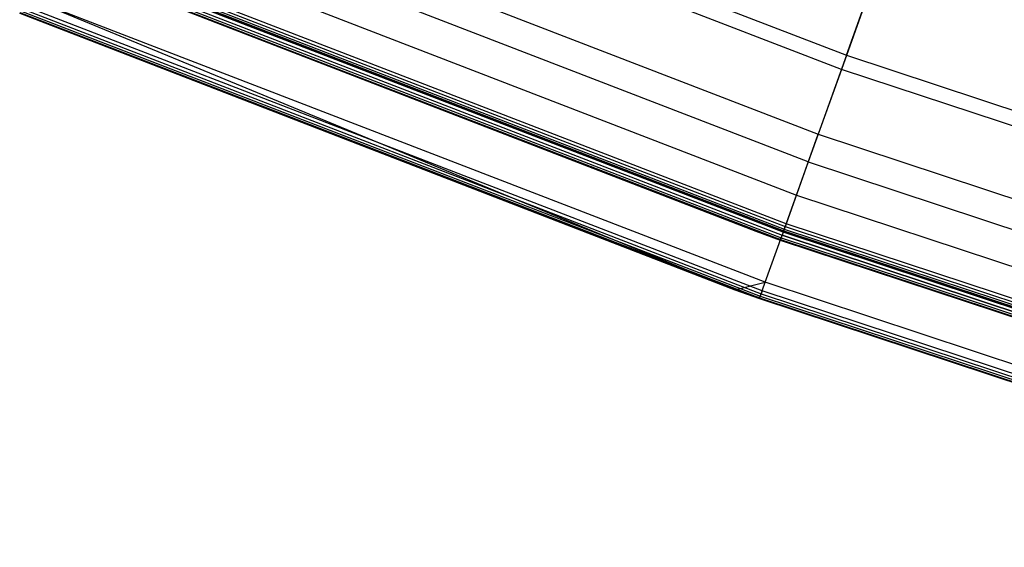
# Model space of a CAD drawing. Extents: x -390 to 397, y -401 to 400.
# Tile 102 of 192: x -149 to -125, y -373 to -360. Entities that reach past the tile are written whole.
import ezdxf

# ---------------------------------------------------------------- set-up
doc = ezdxf.new("R2010")
doc.units = 0
doc.header["$LTSCALE"] = 25.4
doc.layers.get('0').update_dxf_attribs({"linetype": 'CONTINUOUS'})

# ---------------------------------------------------------------- blocks, each defined once
blk = doc.blocks.new('FOURTY_ROUND_VII_ZWIS_STL')
at = {"color": 0}
for p, q in [((-146.783, -354.449, -934.123), (-129.209, -361.228, -934.123)), ((-146.783, -354.449, -934.123), (-129.209, -361.228, -934.123)), ((-129.331, -361.568, -935.584), (-146.922, -354.783, -935.584)), ((-129.331, -361.568, -935.584), (-146.922, -354.783, -935.584)), ((-147.557, -356.316, -933.034), (-129.89, -363.131, -933.034)), ((-147.557, -356.316, -933.034), (-129.89, -363.131, -933.034)), ((-130.13, -363.799, -934.377), (-147.829, -356.972, -934.377)), ((-130.13, -363.799, -934.377), (-147.829, -356.972, -934.377)), ((-148.154, -357.758, -931.349), (-130.416, -364.6, -931.349)), ((-148.154, -357.758, -931.349), (-130.416, -364.6, -931.349)), ((-130.664, -365.294, -929), (-148.436, -358.439, -929)), ((-130.664, -365.294, -929), (-148.436, -358.439, -929)), ((-148.548, -358.709, -902.015), (-130.763, -365.57, -902.015)), ((-148.548, -358.709, -902.015), (-130.763, -365.57, -902.015)), ((-148.548, -358.709, -927.485), (-130.763, -365.57, -927.485)), ((-148.548, -358.709, -927.485), (-130.763, -365.57, -927.485)), ((-148.548, -358.709, -900.485), (-130.763, -365.57, -900.485)), ((-148.548, -358.709, -900.485), (-130.763, -365.57, -900.485)), ((-148.548, -358.709, -895.515), (-130.763, -365.57, -895.515)), ((-148.548, -358.709, -895.515), (-130.763, -365.57, -895.515)), ((-148.548, -358.709, -932.496), (-130.763, -365.57, -932.496)), ((-148.548, -358.709, -932.496), (-130.763, -365.57, -932.496)), ((-130.737, -365.498, -902), (-148.519, -358.638, -902)), ((-130.737, -365.498, -902), (-148.519, -358.638, -902)), ((-130.737, -365.498, -927.5), (-148.519, -358.638, -927.5)), ((-130.737, -365.498, -927.5), (-148.519, -358.638, -927.5)), ((-130.737, -365.498, -900.5), (-148.519, -358.638, -900.5)), ((-130.737, -365.498, -900.5), (-148.519, -358.638, -900.5)), ((-130.737, -365.498, -895.5), (-148.519, -358.638, -895.5)), ((-130.737, -365.498, -895.5), (-148.519, -358.638, -895.5)), ((-148.512, -358.623, -929.178), (-130.731, -365.481, -929.178)), ((-148.512, -358.623, -929.178), (-130.731, -365.481, -929.178)), ((-148.51, -358.618, -929.25), (-130.73, -365.477, -929.25)), ((-148.51, -358.618, -929.25), (-130.73, -365.477, -929.25)), ((-148.504, -358.603, -929.108), (-130.724, -365.462, -929.108)), ((-148.504, -358.603, -929.108), (-130.724, -365.462, -929.108)), ((-148.487, -358.562, -929.051), (-130.709, -365.42, -929.051)), ((-148.487, -358.562, -929.051), (-130.709, -365.42, -929.051)), ((-148.464, -358.505, -929.013), (-130.688, -365.362, -929.013)), ((-148.464, -358.505, -929.013), (-130.688, -365.362, -929.013)), ((-131.396, -365.474, -902.2), (-148.595, -358.823, -902.2)), ((-131.396, -365.474, -902.2), (-148.595, -358.823, -902.2)), ((-131.396, -365.474, -927.3), (-148.595, -358.823, -927.3)), ((-131.396, -365.474, -927.3), (-148.595, -358.823, -927.3)), ((-148.595, -358.823, -895.7), (-131.396, -365.474, -895.7)), ((-131.396, -365.474, -900.3), (-148.595, -358.823, -900.3)), ((-131.396, -365.474, -900.3), (-148.595, -358.823, -900.3)), ((-148.595, -358.823, -895.7), (-131.396, -365.474, -895.7)), ((-131.396, -365.474, -902.2), (-148.59, -358.809, -902.123)), ((-148.59, -358.809, -902.123), (-130.799, -365.672, -902.123)), ((-131.396, -365.474, -902.2), (-148.59, -358.809, -902.123)), ((-148.59, -358.809, -902.123), (-130.799, -365.672, -902.123)), ((-148.59, -358.809, -927.377), (-130.799, -365.672, -927.377)), ((-148.59, -358.809, -927.377), (-130.799, -365.672, -927.377)), ((-148.59, -358.809, -927.377), (-131.396, -365.474, -927.3)), ((-148.59, -358.809, -927.377), (-131.396, -365.474, -927.3)), ((-148.59, -358.809, -900.377), (-130.799, -365.672, -900.377)), ((-148.59, -358.809, -900.377), (-130.799, -365.672, -900.377)), ((-148.59, -358.809, -900.377), (-131.396, -365.474, -900.3)), ((-148.59, -358.809, -900.377), (-131.396, -365.474, -900.3)), ((-131.396, -365.474, -895.7), (-148.59, -358.809, -895.623)), ((-148.59, -358.809, -895.623), (-130.799, -365.672, -895.623)), ((-131.396, -365.474, -895.7), (-148.59, -358.809, -895.623)), ((-148.59, -358.809, -895.623), (-130.799, -365.672, -895.623)), ((-148.573, -358.769, -902.059), (-130.785, -365.631, -902.059)), ((-148.573, -358.769, -902.059), (-130.785, -365.631, -902.059)), ((-148.573, -358.769, -927.441), (-130.785, -365.631, -927.441)), ((-148.573, -358.769, -927.441), (-130.785, -365.631, -927.441)), ((-148.573, -358.769, -900.441), (-130.785, -365.631, -900.441)), ((-148.573, -358.769, -900.441), (-130.785, -365.631, -900.441)), ((-148.573, -358.769, -895.559), (-130.785, -365.631, -895.559)), ((-148.573, -358.769, -895.559), (-130.785, -365.631, -895.559)), ((-128.446, -359.095, -936), (-129.331, -361.568, -935.584)), ((-128.446, -359.095, -936), (-129.331, -361.568, -935.584)), ((-129.209, -361.228, -934.123), (-128.446, -359.095, -934.5)), ((-129.209, -361.228, -934.123), (-128.446, -359.095, -934.5)), ((-131.17, -366.707, -930.127), (-149.01, -359.825, -930.127)), ((-131.17, -366.707, -930.127), (-149.01, -359.825, -930.127)), ((-131.904, -366.885, -927.5), (-149.01, -359.825, -930.127)), ((-131.904, -366.885, -927.5), (-149.01, -359.825, -930.127)), ((-149.122, -360.095, -894.015), (-131.268, -366.982, -894.015)), ((-149.122, -360.095, -894.015), (-131.268, -366.982, -894.015)), ((-131.243, -366.91, -894), (-149.093, -360.024, -894)), ((-131.243, -366.91, -894), (-149.093, -360.024, -894)), ((-149.169, -360.209, -894.2), (-131.904, -366.885, -894.2)), ((-131.904, -366.885, -927.5), (-149.169, -360.209, -927.5)), ((-149.169, -360.209, -894.2), (-131.904, -366.885, -894.2)), ((-131.904, -366.885, -927.5), (-149.169, -360.209, -927.5)), ((-149.164, -360.195, -894.123), (-131.305, -367.084, -894.123)), ((-149.164, -360.195, -894.123), (-131.305, -367.084, -894.123)), ((-149.164, -360.195, -894.123), (-131.904, -366.885, -894.2)), ((-149.164, -360.195, -894.123), (-131.904, -366.885, -894.2)), ((-149.147, -360.155, -894.059), (-131.29, -367.043, -894.059)), ((-149.147, -360.155, -894.059), (-131.29, -367.043, -894.059)), ((-129.209, -361.228, -934.123), (-129.89, -363.131, -933.034)), ((-129.209, -361.228, -934.123), (-129.89, -363.131, -933.034)), ((-129.209, -361.228, -934.123), (-111.324, -367.136, -934.123)), ((-129.209, -361.228, -934.123), (-111.324, -367.136, -934.123)), ((-129.331, -361.568, -935.584), (-130.13, -363.799, -934.377)), ((-129.331, -361.568, -935.584), (-130.13, -363.799, -934.377)), ((-111.429, -367.482, -935.584), (-129.331, -361.568, -935.584)), ((-111.429, -367.482, -935.584), (-129.331, -361.568, -935.584)), ((-130.416, -364.6, -931.349), (-129.89, -363.131, -933.034)), ((-130.416, -364.6, -931.349), (-129.89, -363.131, -933.034)), ((-129.89, -363.131, -933.034), (-111.911, -369.071, -933.034)), ((-129.89, -363.131, -933.034), (-111.911, -369.071, -933.034)), ((-130.13, -363.799, -934.377), (-130.763, -365.57, -932.496)), ((-130.13, -363.799, -934.377), (-130.763, -365.57, -932.496)), ((-130.13, -363.799, -934.377), (-112.117, -369.75, -934.377)), ((-130.13, -363.799, -934.377), (-112.117, -369.75, -934.377)), ((-130.73, -365.477, -929.25), (-130.416, -364.6, -931.349)), ((-130.73, -365.477, -929.25), (-130.416, -364.6, -931.349)), ((-130.416, -364.6, -931.349), (-112.364, -370.564, -931.349)), ((-130.416, -364.6, -931.349), (-112.364, -370.564, -931.349)), ((-130.709, -365.42, -929.051), (-130.688, -365.362, -929.013)), ((-130.709, -365.42, -929.051), (-130.688, -365.362, -929.013)), ((-130.664, -365.294, -929), (-130.688, -365.362, -929.013)), ((-130.664, -365.294, -929), (-130.688, -365.362, -929.013)), ((-130.688, -365.362, -929.013), (-112.598, -371.338, -929.013)), ((-130.688, -365.362, -929.013), (-112.598, -371.338, -929.013)), ((-112.578, -371.269, -929), (-130.664, -365.294, -929)), ((-112.578, -371.269, -929), (-130.664, -365.294, -929)), ((-130.805, -365.686, -902.2), (-131.396, -365.474, -902.2)), ((-131.396, -365.474, -902.2), (-130.799, -365.672, -902.123)), ((-131.396, -365.474, -902.2), (-130.799, -365.672, -902.123)), ((-131.396, -365.474, -902.2), (-131.396, -365.474, -927.3)), ((-131.396, -365.474, -902.2), (-131.396, -365.474, -927.3)), ((-130.805, -365.686, -902.2), (-131.396, -365.474, -902.2)), ((-130.805, -365.686, -927.3), (-131.396, -365.474, -927.3)), ((-130.799, -365.672, -927.377), (-131.396, -365.474, -927.3)), ((-130.805, -365.686, -927.3), (-131.396, -365.474, -927.3)), ((-130.799, -365.672, -927.377), (-131.396, -365.474, -927.3)), ((-131.396, -365.474, -895.7), (-131.396, -365.474, -900.3)), ((-131.396, -365.474, -895.7), (-131.396, -365.474, -900.3)), ((-131.396, -365.474, -895.7), (-130.805, -365.686, -895.7)), ((-130.805, -365.686, -900.3), (-131.396, -365.474, -900.3)), ((-130.799, -365.672, -900.377), (-131.396, -365.474, -900.3)), ((-130.805, -365.686, -900.3), (-131.396, -365.474, -900.3)), ((-130.799, -365.672, -900.377), (-131.396, -365.474, -900.3)), ((-131.396, -365.474, -895.7), (-130.805, -365.686, -895.7)), ((-131.396, -365.474, -895.7), (-130.799, -365.672, -895.623)), ((-131.396, -365.474, -895.7), (-130.799, -365.672, -895.623)), ((-131.17, -366.707, -930.127), (-130.763, -365.57, -932.496)), ((-131.17, -366.707, -930.127), (-130.763, -365.57, -932.496)), ((-130.763, -365.57, -902.015), (-130.785, -365.631, -902.059)), ((-130.763, -365.57, -902.015), (-130.785, -365.631, -902.059)), ((-130.763, -365.57, -927.485), (-130.785, -365.631, -927.441)), ((-130.763, -365.57, -927.485), (-130.785, -365.631, -927.441)), ((-130.763, -365.57, -900.485), (-130.785, -365.631, -900.441)), ((-130.763, -365.57, -900.485), (-130.785, -365.631, -900.441)), ((-130.763, -365.57, -895.515), (-130.785, -365.631, -895.559)), ((-130.763, -365.57, -895.515), (-130.785, -365.631, -895.559)), ((-130.737, -365.498, -902), (-130.763, -365.57, -902.015)), ((-130.737, -365.498, -902), (-130.763, -365.57, -902.015)), ((-130.737, -365.498, -927.5), (-130.763, -365.57, -927.485)), ((-130.737, -365.498, -927.5), (-130.763, -365.57, -927.485)), ((-130.737, -365.498, -900.5), (-130.763, -365.57, -900.485)), ((-130.737, -365.498, -900.5), (-130.763, -365.57, -900.485)), ((-130.737, -365.498, -895.5), (-130.763, -365.57, -895.515)), ((-130.737, -365.498, -895.5), (-130.763, -365.57, -895.515)), ((-130.763, -365.57, -902.015), (-112.663, -371.549, -902.015)), ((-130.763, -365.57, -902.015), (-112.663, -371.549, -902.015)), ((-130.763, -365.57, -927.485), (-112.663, -371.549, -927.485)), ((-130.763, -365.57, -927.485), (-112.663, -371.549, -927.485)), ((-130.763, -365.57, -900.485), (-112.663, -371.549, -900.485)), ((-130.763, -365.57, -900.485), (-112.663, -371.549, -900.485)), ((-130.763, -365.57, -895.515), (-112.663, -371.549, -895.515)), ((-130.763, -365.57, -895.515), (-112.663, -371.549, -895.515)), ((-112.663, -371.549, -932.496), (-130.763, -365.57, -932.496)), ((-112.663, -371.549, -932.496), (-130.763, -365.57, -932.496)), ((-112.64, -371.476, -902), (-130.737, -365.498, -902)), ((-112.64, -371.476, -902), (-130.737, -365.498, -902)), ((-112.64, -371.476, -927.5), (-130.737, -365.498, -927.5)), ((-112.64, -371.476, -927.5), (-130.737, -365.498, -927.5)), ((-112.64, -371.476, -900.5), (-130.737, -365.498, -900.5)), ((-112.64, -371.476, -900.5), (-130.737, -365.498, -900.5)), ((-112.64, -371.476, -895.5), (-130.737, -365.498, -895.5)), ((-112.64, -371.476, -895.5), (-130.737, -365.498, -895.5)), ((-130.731, -365.481, -929.178), (-130.724, -365.462, -929.108)), ((-130.731, -365.481, -929.178), (-130.724, -365.462, -929.108)), ((-130.731, -365.481, -929.178), (-130.73, -365.477, -929.25)), ((-130.731, -365.481, -929.178), (-130.73, -365.477, -929.25)), ((-130.731, -365.481, -929.178), (-112.635, -371.46, -929.178)), ((-130.731, -365.481, -929.178), (-112.635, -371.46, -929.178)), ((-130.73, -365.477, -929.25), (-112.634, -371.455, -929.25)), ((-130.73, -365.477, -929.25), (-112.634, -371.455, -929.25)), ((-130.724, -365.462, -929.108), (-130.709, -365.42, -929.051)), ((-130.724, -365.462, -929.108), (-130.709, -365.42, -929.051)), ((-130.724, -365.462, -929.108), (-112.629, -371.439, -929.108)), ((-130.724, -365.462, -929.108), (-112.629, -371.439, -929.108)), ((-130.709, -365.42, -929.051), (-112.616, -371.397, -929.051)), ((-130.709, -365.42, -929.051), (-112.616, -371.397, -929.051)), ((-130.805, -365.686, -902.2), (-130.799, -365.672, -902.123)), ((-130.805, -365.686, -902.2), (-130.799, -365.672, -902.123)), ((-130.799, -365.672, -927.377), (-130.805, -365.686, -927.3)), ((-130.799, -365.672, -927.377), (-130.805, -365.686, -927.3)), ((-130.799, -365.672, -900.377), (-130.805, -365.686, -900.3)), ((-130.799, -365.672, -900.377), (-130.805, -365.686, -900.3)), ((-130.805, -365.686, -895.7), (-130.799, -365.672, -895.623)), ((-130.805, -365.686, -895.7), (-130.799, -365.672, -895.623)), ((-112.698, -371.667, -902.2), (-130.805, -365.686, -902.2)), ((-130.805, -365.686, -902.2), (-130.805, -365.686, -927.3)), ((-130.805, -365.686, -902.2), (-130.805, -365.686, -927.3)), ((-112.698, -371.667, -902.2), (-130.805, -365.686, -902.2)), ((-112.698, -371.667, -927.3), (-130.805, -365.686, -927.3)), ((-112.698, -371.667, -927.3), (-130.805, -365.686, -927.3)), ((-130.805, -365.686, -895.7), (-130.805, -365.686, -900.3)), ((-130.805, -365.686, -895.7), (-130.805, -365.686, -900.3)), ((-130.805, -365.686, -895.7), (-112.698, -371.667, -895.7)), ((-112.698, -371.667, -900.3), (-130.805, -365.686, -900.3)), ((-112.698, -371.667, -900.3), (-130.805, -365.686, -900.3)), ((-130.805, -365.686, -895.7), (-112.698, -371.667, -895.7)), ((-130.785, -365.631, -902.059), (-130.799, -365.672, -902.123)), ((-130.785, -365.631, -902.059), (-130.799, -365.672, -902.123)), ((-130.785, -365.631, -927.441), (-130.799, -365.672, -927.377)), ((-130.785, -365.631, -927.441), (-130.799, -365.672, -927.377)), ((-130.785, -365.631, -900.441), (-130.799, -365.672, -900.377)), ((-130.785, -365.631, -900.441), (-130.799, -365.672, -900.377)), ((-130.785, -365.631, -895.559), (-130.799, -365.672, -895.623)), ((-130.785, -365.631, -895.559), (-130.799, -365.672, -895.623)), ((-130.799, -365.672, -902.123), (-112.694, -371.653, -902.123)), ((-130.799, -365.672, -902.123), (-112.694, -371.653, -902.123)), ((-130.799, -365.672, -927.377), (-112.694, -371.653, -927.377)), ((-130.799, -365.672, -927.377), (-112.694, -371.653, -927.377)), ((-130.799, -365.672, -900.377), (-112.694, -371.653, -900.377)), ((-130.799, -365.672, -900.377), (-112.694, -371.653, -900.377)), ((-130.799, -365.672, -895.623), (-112.694, -371.653, -895.623)), ((-130.799, -365.672, -895.623), (-112.694, -371.653, -895.623)), ((-130.785, -365.631, -902.059), (-112.681, -371.611, -902.059)), ((-130.785, -365.631, -902.059), (-112.681, -371.611, -902.059)), ((-130.785, -365.631, -927.441), (-112.681, -371.611, -927.441)), ((-130.785, -365.631, -927.441), (-112.681, -371.611, -927.441)), ((-130.785, -365.631, -900.441), (-112.681, -371.611, -900.441)), ((-130.785, -365.631, -900.441), (-112.681, -371.611, -900.441)), ((-130.785, -365.631, -895.559), (-112.681, -371.611, -895.559)), ((-130.785, -365.631, -895.559), (-112.681, -371.611, -895.559)), ((-131.904, -366.885, -927.5), (-131.17, -366.707, -930.127)), ((-131.904, -366.885, -927.5), (-131.17, -366.707, -930.127)), ((-131.31, -367.098, -927.5), (-131.17, -366.707, -930.127)), ((-131.31, -367.098, -927.5), (-131.17, -366.707, -930.127)), ((-113.013, -372.705, -930.127), (-131.17, -366.707, -930.127)), ((-113.013, -372.705, -930.127), (-131.17, -366.707, -930.127)), ((-131.904, -366.885, -894.2), (-131.31, -367.098, -894.2)), ((-131.305, -367.084, -894.123), (-131.904, -366.885, -894.2)), ((-131.305, -367.084, -894.123), (-131.904, -366.885, -894.2)), ((-131.31, -367.098, -927.5), (-131.904, -366.885, -927.5)), ((-131.904, -366.885, -894.2), (-131.31, -367.098, -894.2)), ((-131.904, -366.885, -894.2), (-131.904, -366.885, -927.5)), ((-131.31, -367.098, -927.5), (-131.904, -366.885, -927.5)), ((-131.904, -366.885, -894.2), (-131.904, -366.885, -927.5)), ((-131.29, -367.043, -894.059), (-131.305, -367.084, -894.123)), ((-131.29, -367.043, -894.059), (-131.305, -367.084, -894.123)), ((-131.268, -366.982, -894.015), (-131.29, -367.043, -894.059)), ((-131.268, -366.982, -894.015), (-131.29, -367.043, -894.059)), ((-131.29, -367.043, -894.059), (-113.117, -373.047, -894.059)), ((-131.29, -367.043, -894.059), (-113.117, -373.047, -894.059)), ((-131.243, -366.91, -894), (-131.268, -366.982, -894.015)), ((-131.243, -366.91, -894), (-131.268, -366.982, -894.015)), ((-131.268, -366.982, -894.015), (-113.098, -372.985, -894.015)), ((-131.268, -366.982, -894.015), (-113.098, -372.985, -894.015)), ((-113.076, -372.911, -894), (-131.243, -366.91, -894)), ((-113.076, -372.911, -894), (-131.243, -366.91, -894)), ((-131.31, -367.098, -894.2), (-131.305, -367.084, -894.123)), ((-131.31, -367.098, -894.2), (-131.305, -367.084, -894.123)), ((-131.31, -367.098, -894.2), (-113.134, -373.103, -894.2)), ((-113.134, -373.103, -927.5), (-131.31, -367.098, -927.5)), ((-131.31, -367.098, -894.2), (-113.134, -373.103, -894.2)), ((-131.31, -367.098, -894.2), (-131.31, -367.098, -927.5)), ((-113.134, -373.103, -927.5), (-131.31, -367.098, -927.5)), ((-131.31, -367.098, -894.2), (-131.31, -367.098, -927.5)), ((-131.305, -367.084, -894.123), (-113.129, -373.088, -894.123)), ((-131.305, -367.084, -894.123), (-113.129, -373.088, -894.123))]:
    blk.add_line(p, q, dxfattribs=at)

msp = doc.modelspace()

# ---------------------------------------------------------------- block references
at = {"color": 250}
msp.add_blockref('FOURTY_ROUND_VII_ZWIS_STL', (0, 0), dxfattribs=at)

doc.saveas('drawing.dxf')
